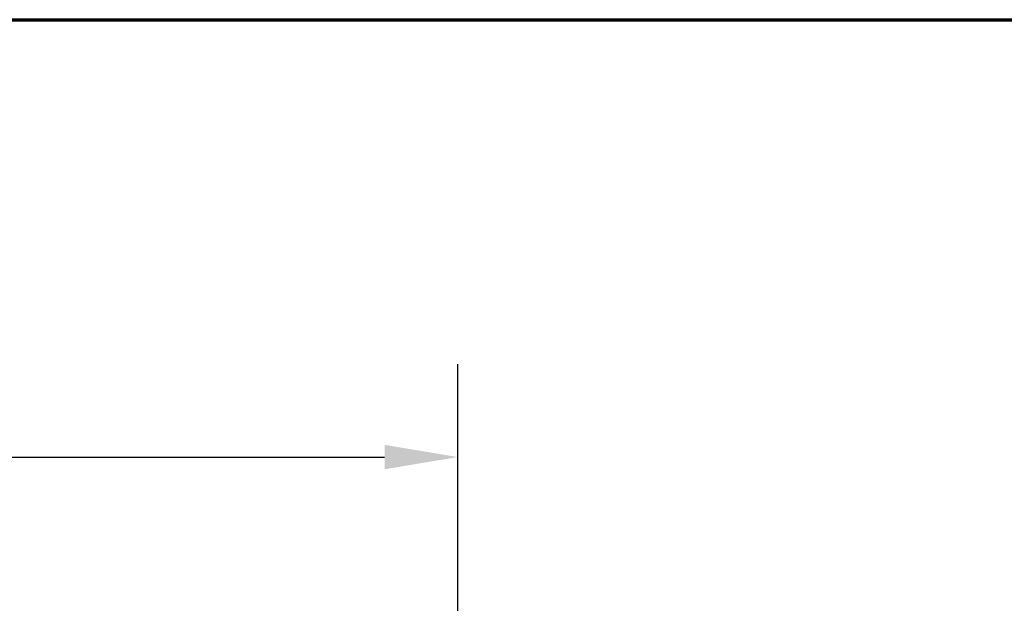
# Model space of a CAD drawing. Header units: millimetres. Extents: x 75 to 4764, y 75 to 3163.
# Tile 123 of 198: x 2177 to 2682, y 2864 to 3163. Entities that reach past the tile are written whole.
import ezdxf

# ---------------------------------------------------------------- set-up
doc = ezdxf.new("R2010")
doc.units = ezdxf.units.MM
doc.header["$LTSCALE"] = 15
doc.layers.add('Border (ISO)', color=7, linetype='Continuous', lineweight=70)
doc.layers.add('Dimension (ISO)', color=7, linetype='Continuous', lineweight=25)
doc.styles.add('Note Text (ANSI)', font='tahoma.ttf')
doc.dimstyles.new('Default (ISO)', dxfattribs={"dimscale": 15, "dimtxt": 1, "dimasz": 2.5, "dimexe": 3.175, "dimexo": 0, "dimgap": 0.762, "dimtad": 1, "dimrnd": 1e-08, "dimzin": 0, "dimdsep": 46, "dimtxsty": 'Note Text (ANSI)', "dimcen": 0.09, "dimdle": 10, "dimclrd": 1, "dimclre": 1, "dimclrt": 1, "dimazin": 0, "dimtfac": 3.5052, "dimtmove": 0, "dimatfit": 3, "dimfxl": 1, "dimtolj": 1, "dimtzin": 0, "dimlwd": -1, "dimlwe": -1, "dimarcsym": 0})

# ---------------------------------------------------------------- blocks, each defined once
blk = doc.blocks.new('Borders Chauvet_A')
at = {"layer": 'Border (ISO)'}
blk.add_line((5, 210.9), (274.4, 210.9), dxfattribs=at)
blk = doc.blocks.new('*D6')
at = {"layer": 'Defpoints', "color": 0, "transparency": 16777216}
for p in [(2401.62, 2939.08), (1359.88, 2777.53), (2401.62, 2776.74)]:
    blk.add_point(p, dxfattribs=at)
at = {"layer": 'Dimension (ISO)', "color": 1, "transparency": 16777216}
for p, q in [((1359.88, 2777.53), (1359.88, 2986.7)), ((2401.62, 2776.74), (2401.62, 2986.7)), ((1397.38, 2939.08), (2364.12, 2939.08))]:
    blk.add_line(p, q, dxfattribs=at)
for points in [[(1397.38, 2945.33), (1397.38, 2932.83), (1359.88, 2939.08)], [(2364.12, 2945.33), (2364.12, 2932.83), (2401.62, 2939.08)]]:
    blk.add_solid(points, dxfattribs=at)
at = {"layer": 'Dimension (ISO)', "color": 1, "transparency": 16777216, "insert": (1771.92, 2970.13), "char_height": 15, "attachment_point": 1, "style": 'Note Text (ANSI)'}
blk.add_mtext('\\A1;1041.75 mm [41.014 in]', dxfattribs=at)

msp = doc.modelspace()

# ---------------------------------------------------------------- block references
at = {"xscale": 15, "yscale": 15, "zscale": 15}
msp.add_blockref('Borders Chauvet_A', (0, 0), dxfattribs=at)

# ---------------------------------------------------------------- dimensions: what is measured, and where the dimension line sits
at = {"layer": 'Dimension (ISO)', "color": 1, "true_color": 0xff0000}
dim = msp.add_linear_dim(base=(2401.6205, 2939.0776), p1=(1359.8751, 2777.5256), p2=(2401.6205, 2776.739), angle=180, text='<> mm [41.014 in]', dimstyle='Default (ISO)', override={"dimgap": 0.762, "dimdec": 2, "dimpost": '', "dimtol": 0, "dimlim": 0, "dimtp": 0, "dimtm": 0, "dimtdec": 2, "dimtofl": 0, "dimatfit": 1}, dxfattribs=at)
dim.commit()
dim.dimension.update_dxf_attribs({"geometry": '*D6', "text_midpoint": (1881.1411, 2939.0776), "dimtype": 160})

doc.saveas('drawing.dxf')
